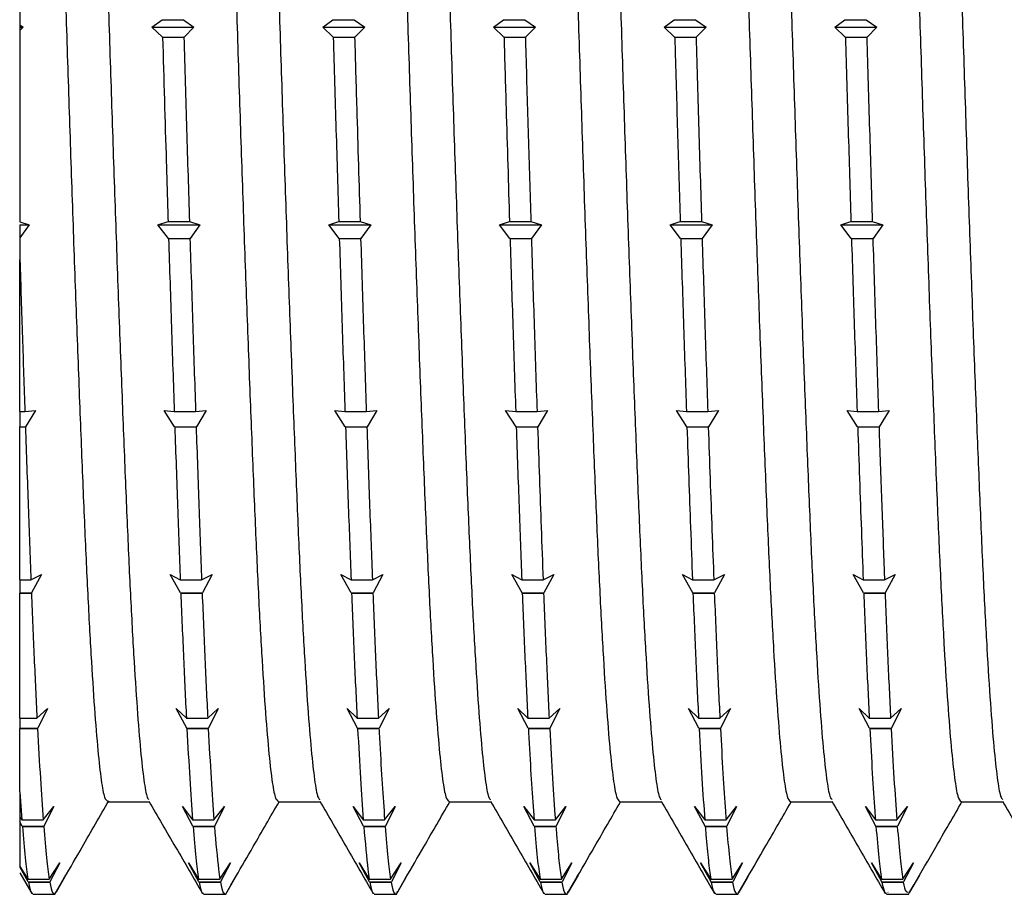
# Model space of a CAD drawing. Header units: millimetres. Extents: x 0 to 420, y 0 to 297.
# Tile 25 of 68: x 23 to 34, y 213 to 223. Entities that reach past the tile are written whole.
import ezdxf

# ---------------------------------------------------------------- set-up
doc = ezdxf.new("R2010")
doc.units = ezdxf.units.MM

msp = doc.modelspace()

# ---------------------------------------------------------------- linework, layer by layer
at = {"color": 7, "linetype": 'Continuous', "lineweight": 25}
for p, q in [((24.72478, 222.72991), (24.8402, 222.81506)), ((24.8402, 222.81506), (25.08444, 222.81506)), ((25.08444, 222.81506), (25.20543, 222.72991)), ((26.67863, 222.72991), (26.79405, 222.81506)), ((26.79405, 222.81506), (27.03828, 222.81506)), ((27.03828, 222.81506), (27.15928, 222.72991)), ((28.63247, 222.72991), (28.7479, 222.81506)), ((28.7479, 222.81506), (28.99213, 222.81506)), ((28.99213, 222.81506), (29.11312, 222.72991)), ((30.58632, 222.72991), (30.70174, 222.81506)), ((30.70174, 222.81506), (30.94597, 222.81506)), ((30.94597, 222.81506), (31.06697, 222.72991)), ((32.54017, 222.72991), (32.65559, 222.81506)), ((32.65559, 222.81506), (32.89982, 222.81506)), ((32.89982, 222.81506), (33.02081, 222.72991)), ((23.21316, 222.75698), (23.25158, 222.72991)), ((23.21316, 222.75698), (23.21316, 222.72991)), ((23.25158, 222.72991), (23.21316, 222.69085)), ((23.21316, 222.72991), (23.25158, 222.72991)), ((23.21316, 222.72991), (23.21316, 222.69085)), ((24.84358, 222.61554), (24.72478, 222.72991)), ((24.72478, 222.72991), (25.20543, 222.72991)), ((25.20543, 222.72991), (25.09269, 222.61554)), ((26.79743, 222.61554), (26.67863, 222.72991)), ((26.67863, 222.72991), (27.15928, 222.72991)), ((27.15928, 222.72991), (27.04654, 222.61554)), ((28.75128, 222.61554), (28.63247, 222.72991)), ((28.63247, 222.72991), (29.11312, 222.72991)), ((29.11312, 222.72991), (29.00038, 222.61554)), ((30.70512, 222.61554), (30.58632, 222.72991)), ((30.58632, 222.72991), (31.06697, 222.72991)), ((31.06697, 222.72991), (30.95423, 222.61554)), ((32.65897, 222.61554), (32.54017, 222.72991)), ((32.54017, 222.72991), (33.02081, 222.72991)), ((33.02081, 222.72991), (32.90807, 222.61554)), ((24.84602, 222.61532), (24.84358, 222.61554)), ((24.84358, 222.61554), (25.09269, 222.61554)), ((24.84602, 222.61532), (25.09025, 222.61532)), ((25.09269, 222.61554), (25.09025, 222.61532)), ((26.79987, 222.61532), (26.79743, 222.61554)), ((26.79743, 222.61554), (27.04654, 222.61554)), ((26.79987, 222.61532), (27.0441, 222.61532)), ((27.04654, 222.61554), (27.0441, 222.61532)), ((28.75371, 222.61532), (28.75128, 222.61554)), ((28.75128, 222.61554), (29.00038, 222.61554)), ((28.75371, 222.61532), (28.99794, 222.61532)), ((29.00038, 222.61554), (28.99794, 222.61532)), ((30.70756, 222.61532), (30.70512, 222.61554)), ((30.70512, 222.61554), (30.95423, 222.61554)), ((30.70756, 222.61532), (30.95179, 222.61532)), ((30.95423, 222.61554), (30.95179, 222.61532)), ((32.6614, 222.61532), (32.65897, 222.61554)), ((32.65897, 222.61554), (32.90807, 222.61554)), ((32.6614, 222.61532), (32.90564, 222.61532)), ((32.90807, 222.61554), (32.90564, 222.61532)), ((23.21316, 220.49851), (23.32052, 220.46612)), ((23.32052, 220.46612), (23.21316, 220.31857)), ((23.21316, 220.46612), (23.32052, 220.46612)), ((23.21316, 220.46612), (23.21316, 220.31857)), ((24.79372, 220.46612), (24.90906, 220.50264)), ((24.91262, 220.31134), (24.79372, 220.46612)), ((24.79372, 220.46612), (25.27436, 220.46612)), ((24.90906, 220.50264), (25.15329, 220.50264)), ((25.15329, 220.50264), (25.27436, 220.46612)), ((25.27436, 220.46612), (25.16173, 220.31134)), ((26.74756, 220.46612), (26.8629, 220.50264)), ((26.86647, 220.31134), (26.74756, 220.46612)), ((26.74756, 220.46612), (27.22821, 220.46612)), ((26.8629, 220.50264), (27.10713, 220.50264)), ((27.10713, 220.50264), (27.22821, 220.46612)), ((27.22821, 220.46612), (27.11557, 220.31134)), ((28.70141, 220.46612), (28.81675, 220.50264)), ((28.82032, 220.31134), (28.70141, 220.46612)), ((28.70141, 220.46612), (29.18206, 220.46612)), ((28.81675, 220.50264), (29.06098, 220.50264)), ((29.06098, 220.50264), (29.18206, 220.46612)), ((29.18206, 220.46612), (29.06942, 220.31134)), ((30.65525, 220.46612), (30.77059, 220.50264)), ((30.77416, 220.31134), (30.65525, 220.46612)), ((30.65525, 220.46612), (31.1359, 220.46612)), ((30.77059, 220.50264), (31.01482, 220.50264)), ((31.01482, 220.50264), (31.1359, 220.46612)), ((31.1359, 220.46612), (31.02327, 220.31134)), ((32.6091, 220.46612), (32.72444, 220.50264)), ((32.72801, 220.31134), (32.6091, 220.46612)), ((32.6091, 220.46612), (33.08975, 220.46612)), ((32.72444, 220.50264), (32.96867, 220.50264)), ((32.96867, 220.50264), (33.08975, 220.46612)), ((33.08975, 220.46612), (32.97711, 220.31134)), ((23.21316, 220.31857), (23.21316, 220.06512)), ((24.91506, 220.31019), (24.91262, 220.31134)), ((24.91262, 220.31134), (25.16173, 220.31134)), ((24.91506, 220.31019), (25.15929, 220.31019)), ((25.16173, 220.31134), (25.15929, 220.31019)), ((26.86891, 220.31019), (26.86647, 220.31134)), ((26.86647, 220.31134), (27.11557, 220.31134)), ((26.86891, 220.31019), (27.11314, 220.31019)), ((27.11557, 220.31134), (27.11314, 220.31019)), ((28.82275, 220.31019), (28.82032, 220.31134)), ((28.82032, 220.31134), (29.06942, 220.31134)), ((28.82275, 220.31019), (29.06698, 220.31019)), ((29.06942, 220.31134), (29.06698, 220.31019)), ((30.7766, 220.31019), (30.77416, 220.31134)), ((30.77416, 220.31134), (31.02327, 220.31134)), ((30.7766, 220.31019), (31.02083, 220.31019)), ((31.02327, 220.31134), (31.02083, 220.31019)), ((32.73044, 220.31019), (32.72801, 220.31134)), ((32.72801, 220.31134), (32.97711, 220.31134)), ((32.73044, 220.31019), (32.97467, 220.31019)), ((32.97711, 220.31134), (32.97467, 220.31019)), ((23.21316, 218.32801), (23.21316, 220.06512)), ((23.21316, 218.32801), (23.27022, 218.32801)), ((23.21316, 218.32801), (23.21316, 218.15452)), ((23.27022, 218.32801), (23.3913, 218.34193)), ((23.3913, 218.34193), (23.27867, 218.15452)), ((24.8645, 218.34193), (24.97983, 218.32801)), ((24.98342, 218.15452), (24.8645, 218.34193)), ((24.97983, 218.32801), (25.22406, 218.32801)), ((25.22406, 218.32801), (25.34515, 218.34193)), ((25.34515, 218.34193), (25.23252, 218.15452)), ((26.81835, 218.34193), (26.93368, 218.32801)), ((26.93726, 218.15452), (26.81835, 218.34193)), ((26.93368, 218.32801), (27.17791, 218.32801)), ((27.17791, 218.32801), (27.299, 218.34193)), ((27.299, 218.34193), (27.18637, 218.15452)), ((28.7722, 218.34193), (28.88752, 218.32801)), ((28.89111, 218.15452), (28.7722, 218.34193)), ((28.88752, 218.32801), (29.13175, 218.32801)), ((29.13175, 218.32801), (29.25284, 218.34193)), ((29.25284, 218.34193), (29.14021, 218.15452)), ((30.72604, 218.34193), (30.84137, 218.32801)), ((30.84495, 218.15452), (30.72604, 218.34193)), ((30.84137, 218.32801), (31.0856, 218.32801)), ((31.0856, 218.32801), (31.20669, 218.34193)), ((31.20669, 218.34193), (31.09406, 218.15452)), ((32.67989, 218.34193), (32.79522, 218.32801)), ((32.7988, 218.15452), (32.67989, 218.34193)), ((32.79522, 218.32801), (33.03945, 218.32801)), ((33.03945, 218.32801), (33.16054, 218.34193)), ((33.16054, 218.34193), (33.04791, 218.15452)), ((23.21316, 218.15452), (23.27867, 218.15452)), ((23.21316, 218.15452), (23.21316, 218.1525)), ((23.21316, 218.1525), (23.27624, 218.1525)), ((23.21316, 216.4002), (23.21316, 218.1525)), ((23.27867, 218.15452), (23.27624, 218.1525)), ((24.98585, 218.1525), (24.98342, 218.15452)), ((24.98342, 218.15452), (25.23252, 218.15452)), ((24.98585, 218.1525), (25.23008, 218.1525)), ((25.23252, 218.15452), (25.23008, 218.1525)), ((26.9397, 218.1525), (26.93726, 218.15452)), ((26.93726, 218.15452), (27.18637, 218.15452)), ((26.9397, 218.1525), (27.18393, 218.1525)), ((27.18637, 218.15452), (27.18393, 218.1525)), ((28.89354, 218.1525), (28.89111, 218.15452)), ((28.89111, 218.15452), (29.14021, 218.15452)), ((28.89354, 218.1525), (29.13777, 218.1525)), ((29.14021, 218.15452), (29.13777, 218.1525)), ((30.84739, 218.1525), (30.84495, 218.15452)), ((30.84495, 218.15452), (31.09406, 218.15452)), ((30.84739, 218.1525), (31.09162, 218.1525)), ((31.09406, 218.15452), (31.09162, 218.1525)), ((32.80124, 218.1525), (32.7988, 218.15452)), ((32.7988, 218.15452), (33.04791, 218.15452)), ((32.80124, 218.1525), (33.04547, 218.1525)), ((33.04791, 218.15452), (33.04547, 218.1525)), ((23.21316, 216.4002), (23.33956, 216.4002)), ((23.21316, 216.4002), (23.21316, 216.25322)), ((23.33956, 216.4002), (23.46052, 216.46387)), ((23.46052, 216.46387), (23.34777, 216.25322)), ((24.93372, 216.46387), (25.04917, 216.4002)), ((25.05251, 216.25322), (24.93372, 216.46387)), ((25.04917, 216.4002), (25.2934, 216.4002)), ((25.2934, 216.4002), (25.41437, 216.46387)), ((25.41437, 216.46387), (25.30162, 216.25322)), ((26.88757, 216.46387), (27.00302, 216.4002)), ((27.00636, 216.25322), (26.88757, 216.46387)), ((27.00302, 216.4002), (27.24725, 216.4002)), ((27.24725, 216.4002), (27.36822, 216.46387)), ((27.36822, 216.46387), (27.25546, 216.25322)), ((28.84141, 216.46387), (28.95687, 216.4002)), ((28.9602, 216.25322), (28.84141, 216.46387)), ((28.95687, 216.4002), (29.2011, 216.4002)), ((29.2011, 216.4002), (29.32206, 216.46387)), ((29.32206, 216.46387), (29.20931, 216.25322)), ((30.79526, 216.46387), (30.91071, 216.4002)), ((30.91405, 216.25322), (30.79526, 216.46387)), ((30.91071, 216.4002), (31.15494, 216.4002)), ((31.15494, 216.4002), (31.27591, 216.46387)), ((31.27591, 216.46387), (31.16315, 216.25322)), ((32.74911, 216.46387), (32.86456, 216.4002)), ((32.8679, 216.25322), (32.74911, 216.46387)), ((32.86456, 216.4002), (33.10879, 216.4002)), ((33.10879, 216.4002), (33.22975, 216.46387)), ((33.22975, 216.46387), (33.117, 216.25322)), ((23.21316, 216.25322), (23.34777, 216.25322)), ((23.21316, 216.25322), (23.21316, 216.25042)), ((23.21316, 216.25042), (23.34533, 216.25042)), ((23.21316, 214.81588), (23.21316, 216.25042)), ((23.34777, 216.25322), (23.34533, 216.25042)), ((25.05495, 216.25042), (25.05251, 216.25322)), ((25.05251, 216.25322), (25.30162, 216.25322)), ((25.05495, 216.25042), (25.29918, 216.25042)), ((25.30162, 216.25322), (25.29918, 216.25042)), ((27.00879, 216.25042), (27.00636, 216.25322)), ((27.00636, 216.25322), (27.25546, 216.25322)), ((27.00879, 216.25042), (27.25302, 216.25042)), ((27.25546, 216.25322), (27.25302, 216.25042)), ((28.96264, 216.25042), (28.9602, 216.25322)), ((28.9602, 216.25322), (29.20931, 216.25322)), ((28.96264, 216.25042), (29.20687, 216.25042)), ((29.20931, 216.25322), (29.20687, 216.25042)), ((30.91649, 216.25042), (30.91405, 216.25322)), ((30.91405, 216.25322), (31.16315, 216.25322)), ((30.91649, 216.25042), (31.16072, 216.25042)), ((31.16315, 216.25322), (31.16072, 216.25042)), ((32.87033, 216.25042), (32.8679, 216.25322)), ((32.8679, 216.25322), (33.117, 216.25322)), ((32.87033, 216.25042), (33.11456, 216.25042)), ((33.117, 216.25322), (33.11456, 216.25042)), ((23.40892, 214.81588), (23.53002, 214.92611)), ((23.53002, 214.92611), (23.41739, 214.70278)), ((25.00321, 214.92611), (25.11854, 214.81588)), ((25.12213, 214.70278), (25.00321, 214.92611)), ((25.36277, 214.81588), (25.48386, 214.92611)), ((25.48386, 214.92611), (25.37124, 214.70278)), ((26.95706, 214.92611), (27.07239, 214.81588)), ((27.07598, 214.70278), (26.95706, 214.92611)), ((27.31662, 214.81588), (27.43771, 214.92611)), ((27.43771, 214.92611), (27.32509, 214.70278)), ((28.91091, 214.92611), (29.02623, 214.81588)), ((29.02983, 214.70278), (28.91091, 214.92611)), ((29.27046, 214.81588), (29.39155, 214.92611)), ((29.39155, 214.92611), (29.27893, 214.70278)), ((30.86475, 214.92611), (30.98008, 214.81588)), ((30.98367, 214.70278), (30.86475, 214.92611)), ((31.22431, 214.81588), (31.3454, 214.92611)), ((31.3454, 214.92611), (31.23278, 214.70278)), ((32.8186, 214.92611), (32.93392, 214.81588)), ((32.93752, 214.70278), (32.8186, 214.92611)), ((33.17815, 214.81588), (33.29925, 214.92611)), ((33.29925, 214.92611), (33.18662, 214.70278)), ((23.21316, 214.81588), (23.40892, 214.81588)), ((23.21316, 214.81588), (23.21316, 214.70278)), ((25.11854, 214.81588), (25.36277, 214.81588)), ((27.07239, 214.81588), (27.31662, 214.81588)), ((29.02623, 214.81588), (29.27046, 214.81588)), ((30.98008, 214.81588), (31.22431, 214.81588)), ((32.93392, 214.81588), (33.17815, 214.81588)), ((23.21316, 214.70278), (23.41739, 214.70278)), ((23.21316, 214.70278), (23.21316, 214.69935)), ((23.21316, 214.69935), (23.41496, 214.69935)), ((23.21316, 213.97191), (23.21316, 214.69935)), ((23.41739, 214.70278), (23.41496, 214.69935)), ((25.12457, 214.69935), (25.12213, 214.70278)), ((25.12213, 214.70278), (25.37124, 214.70278)), ((25.12457, 214.69935), (25.3688, 214.69935)), ((25.37124, 214.70278), (25.3688, 214.69935)), ((27.07842, 214.69935), (27.07598, 214.70278)), ((27.07598, 214.70278), (27.32509, 214.70278)), ((27.07842, 214.69935), (27.32265, 214.69935)), ((27.32509, 214.70278), (27.32265, 214.69935)), ((29.03226, 214.69935), (29.02983, 214.70278)), ((29.02983, 214.70278), (29.27893, 214.70278)), ((29.03226, 214.69935), (29.27649, 214.69935)), ((29.27893, 214.70278), (29.27649, 214.69935)), ((30.98611, 214.69935), (30.98367, 214.70278)), ((30.98367, 214.70278), (31.23278, 214.70278)), ((30.98611, 214.69935), (31.23034, 214.69935)), ((31.23278, 214.70278), (31.23034, 214.69935)), ((32.93996, 214.69935), (32.93752, 214.70278)), ((32.93752, 214.70278), (33.18662, 214.70278)), ((32.93996, 214.69935), (33.18419, 214.69935)), ((33.18662, 214.70278), (33.18419, 214.69935)), ((23.21316, 213.97191), (23.23547, 213.65449)), ((23.21316, 213.97191), (23.21316, 213.68369)), ((23.4797, 213.65449), (23.60077, 213.80576)), ((23.60077, 213.80576), (23.48812, 213.58095)), ((24.21558, 213.85784), (24.6957, 213.85784)), ((25.07397, 213.80576), (25.18931, 213.65449)), ((25.19286, 213.58095), (25.07397, 213.80576)), ((25.43354, 213.65449), (25.55462, 213.80576)), ((25.55462, 213.80576), (25.44197, 213.58095)), ((27.02782, 213.80576), (27.14316, 213.65449)), ((27.14671, 213.58095), (27.02782, 213.80576)), ((27.38739, 213.65449), (27.50846, 213.80576)), ((27.50846, 213.80576), (27.39582, 213.58095)), ((28.98166, 213.80576), (29.097, 213.65449)), ((29.10056, 213.58095), (28.98166, 213.80576)), ((29.34124, 213.65449), (29.46231, 213.80576)), ((29.46231, 213.80576), (29.34966, 213.58095)), ((30.93551, 213.80576), (31.05085, 213.65449)), ((31.0544, 213.58095), (30.93551, 213.80576)), ((31.29508, 213.65449), (31.41616, 213.80576)), ((31.41616, 213.80576), (31.30351, 213.58095)), ((32.88935, 213.80576), (33.0047, 213.65449)), ((33.00825, 213.58095), (32.88935, 213.80576)), ((33.24893, 213.65449), (33.37, 213.80576)), ((33.37, 213.80576), (33.25735, 213.58095)), ((23.21316, 213.68369), (23.23547, 213.65449)), ((23.21316, 213.68369), (23.21316, 213.62977)), ((23.23547, 213.65449), (23.4797, 213.65449)), ((25.18931, 213.65449), (25.43354, 213.65449)), ((27.14316, 213.65449), (27.38739, 213.65449)), ((29.097, 213.65449), (29.34124, 213.65449)), ((31.05085, 213.65449), (31.29508, 213.65449)), ((33.0047, 213.65449), (33.24893, 213.65449)), ((23.23902, 213.58095), (23.21316, 213.62977)), ((23.24145, 213.57706), (23.23902, 213.58095)), ((23.23902, 213.58095), (23.48812, 213.58095)), ((23.24145, 213.57706), (23.48568, 213.57706)), ((23.48812, 213.58095), (23.48568, 213.57706)), ((25.1953, 213.57706), (25.19286, 213.58095)), ((25.19286, 213.58095), (25.44197, 213.58095)), ((25.1953, 213.57706), (25.43953, 213.57706)), ((25.44197, 213.58095), (25.43953, 213.57706)), ((27.14915, 213.57706), (27.14671, 213.58095)), ((27.14671, 213.58095), (27.39582, 213.58095)), ((27.14915, 213.57706), (27.39338, 213.57706)), ((27.39582, 213.58095), (27.39338, 213.57706)), ((29.10299, 213.57706), (29.10056, 213.58095)), ((29.10056, 213.58095), (29.34966, 213.58095)), ((29.10299, 213.57706), (29.34722, 213.57706)), ((29.34966, 213.58095), (29.34722, 213.57706)), ((31.05684, 213.57706), (31.0544, 213.58095)), ((31.0544, 213.58095), (31.30351, 213.58095)), ((31.05684, 213.57706), (31.30107, 213.57706)), ((31.30351, 213.58095), (31.30107, 213.57706)), ((33.01068, 213.57706), (33.00825, 213.58095)), ((33.00825, 213.58095), (33.25735, 213.58095)), ((33.01068, 213.57706), (33.25491, 213.57706)), ((33.25735, 213.58095), (33.25491, 213.57706)), ((23.21316, 213.12007), (23.3043, 212.97428)), ((23.30772, 212.94398), (23.21316, 213.11501)), ((23.54853, 212.97428), (23.66954, 213.159)), ((23.66954, 213.159), (23.55682, 212.94398)), ((25.14273, 213.159), (25.25815, 212.97428)), ((25.26156, 212.94398), (25.14273, 213.159)), ((25.50238, 212.97428), (25.62338, 213.159)), ((25.62338, 213.159), (25.51067, 212.94398)), ((27.09658, 213.159), (27.212, 212.97428)), ((27.21541, 212.94398), (27.09658, 213.159)), ((27.45623, 212.97428), (27.57723, 213.159)), ((27.57723, 213.159), (27.46451, 212.94398)), ((29.05043, 213.159), (29.16584, 212.97428)), ((29.16925, 212.94398), (29.05043, 213.159)), ((29.41007, 212.97428), (29.53107, 213.159)), ((29.53107, 213.159), (29.41836, 212.94398)), ((31.00427, 213.159), (31.11969, 212.97428)), ((31.1231, 212.94398), (31.00427, 213.159)), ((31.36392, 212.97428), (31.48492, 213.159)), ((31.48492, 213.159), (31.37221, 212.94398)), ((32.95812, 213.159), (33.07353, 212.97428)), ((33.07695, 212.94398), (32.95812, 213.159)), ((33.31776, 212.97428), (33.43877, 213.159)), ((33.43877, 213.159), (33.32605, 212.94398)), ((23.2109, 213.04654), (23.34808, 212.80924)), ((23.61846, 212.80936), (23.72171, 212.98746)), ((23.72927, 213.00049), (23.62695, 212.82381)), ((25.57231, 212.80936), (25.69341, 213.01826)), ((25.69341, 213.01826), (25.5808, 212.82381)), ((25.62833, 212.90573), (25.68194, 212.99844)), ((27.52616, 212.80936), (27.64726, 213.01826)), ((27.62766, 212.98442), (27.53464, 212.82381)), ((29.48, 212.80936), (29.6011, 213.01826)), ((29.6011, 213.01826), (29.48849, 212.82381)), ((31.43385, 212.80936), (31.55495, 213.01826)), ((31.53787, 212.98877), (31.44233, 212.82381)), ((33.50879, 213.01826), (33.39618, 212.82381)), ((23.3043, 212.97428), (23.54853, 212.97428)), ((23.31015, 212.93982), (23.30772, 212.94398)), ((23.30772, 212.94398), (23.55682, 212.94398)), ((23.31015, 212.93982), (23.55438, 212.93982)), ((23.55682, 212.94398), (23.55438, 212.93982)), ((25.25815, 212.97428), (25.50238, 212.97428)), ((25.264, 212.93982), (25.26156, 212.94398)), ((25.26156, 212.94398), (25.51067, 212.94398)), ((25.264, 212.93982), (25.50823, 212.93982)), ((25.51067, 212.94398), (25.50823, 212.93982)), ((27.212, 212.97428), (27.45623, 212.97428)), ((27.21784, 212.93982), (27.21541, 212.94398)), ((27.21541, 212.94398), (27.46451, 212.94398)), ((27.21784, 212.93982), (27.46208, 212.93982)), ((27.46451, 212.94398), (27.46208, 212.93982)), ((29.16584, 212.97428), (29.41007, 212.97428)), ((29.17169, 212.93982), (29.16925, 212.94398)), ((29.16925, 212.94398), (29.41836, 212.94398)), ((29.17169, 212.93982), (29.41592, 212.93982)), ((29.41836, 212.94398), (29.41592, 212.93982)), ((31.11969, 212.97428), (31.36392, 212.97428)), ((31.12554, 212.93982), (31.1231, 212.94398)), ((31.1231, 212.94398), (31.37221, 212.94398)), ((31.12554, 212.93982), (31.36977, 212.93982)), ((31.37221, 212.94398), (31.36977, 212.93982)), ((33.07353, 212.97428), (33.31776, 212.97428)), ((33.07938, 212.93982), (33.07695, 212.94398)), ((33.07695, 212.94398), (33.32605, 212.94398)), ((33.07938, 212.93982), (33.32361, 212.93982)), ((33.32605, 212.94398), (33.32361, 212.93982)), ((33.38769, 212.80936), (33.44839, 212.91405)), ((23.36113, 212.80029), (23.61846, 212.80029)), ((23.62695, 212.82381), (23.62451, 212.8196)), ((25.31498, 212.80029), (25.57231, 212.80029)), ((25.5808, 212.82381), (25.57836, 212.8196)), ((27.26882, 212.80029), (27.52616, 212.80029)), ((27.5322, 212.8196), (27.53624, 212.83454)), ((27.53464, 212.82381), (27.5322, 212.8196)), ((29.22267, 212.80029), (29.48, 212.80029)), ((29.48605, 212.8196), (29.48964, 212.83506)), ((29.48849, 212.82381), (29.48605, 212.8196)), ((31.17651, 212.80029), (31.43385, 212.80029)), ((31.44233, 212.82381), (31.4399, 212.8196)), ((33.13036, 212.80029), (33.38769, 212.80029)), ((33.14951, 212.8196), (33.14707, 212.82381)), ((33.39618, 212.82381), (33.39374, 212.8196))]:
    msp.add_line(p, q, dxfattribs=at)
for points, knots in [([(23.21316, 232.63776), (23.21316, 232.63313), (23.21316, 232.60008), (23.21316, 232.30943), (23.21316, 231.72128), (23.21316, 230.86942), (23.21316, 229.80631), (23.21316, 228.53079), (23.21316, 227.09338), (23.21316, 225.51796), (23.21316, 224.05502), (23.21316, 223.12251), (23.21316, 222.75698)], [0, 0, 0, 0, 0.0178666, 0.1274524, 0.24021743, 0.35037546, 0.46358061, 0.57624552, 0.69210203, 0.80653803, 0.92416699, 1, 1, 1, 1]), ([(23.72714, 232.63262), (23.72927, 232.63591), (23.74461, 232.6596), (23.77355, 232.55919), (23.81313, 232.3245), (23.85127, 231.93512), (23.88926, 231.41423), (23.92886, 230.76112), (23.96882, 229.98587), (24.00845, 229.10651), (24.04658, 228.14022), (24.08457, 227.09794), (24.12417, 225.98963), (24.16412, 224.83303), (24.20376, 223.65563), (24.24189, 222.47833), (24.27988, 221.31324), (24.31948, 220.17256), (24.35943, 219.07611), (24.39907, 218.05003), (24.4372, 217.11107), (24.47519, 216.2679), (24.51478, 215.53008), (24.55474, 214.91273), (24.59437, 214.42795), (24.63254, 214.09184), (24.66402, 213.90696), (24.68368, 213.89128), (24.69028, 213.88601)], [0, 0, 0, 0, 0.00658231, 0.0474582, 0.08817886, 0.12842532, 0.16864009, 0.20934426, 0.25022014, 0.29094141, 0.33118909, 0.37140269, 0.41210621, 0.45298207, 0.49370396, 0.53395286, 0.57416529, 0.61486816, 0.655744, 0.69646651, 0.73671663, 0.7769279, 0.81763011, 0.85850594, 0.89922906, 0.9394804, 0.97969051, 1, 1, 1, 1]), ([(25.21102, 232.61074), (25.22006, 232.59509), (25.2424, 232.55644), (25.27777, 232.32485), (25.31593, 231.94549), (25.35388, 231.42523), (25.39347, 230.77518), (25.43342, 230.00201), (25.47307, 229.12451), (25.51124, 228.1598), (25.54919, 227.1189), (25.58878, 226.01178), (25.62873, 224.85587), (25.66838, 223.67859), (25.70655, 222.50118), (25.7445, 221.33574), (25.78408, 220.19445), (25.82404, 219.09689), (25.86369, 218.0692), (25.90187, 217.12847), (25.93981, 216.28334), (25.97939, 215.54342), (26.01934, 214.92334), (26.05899, 214.43667), (26.09719, 214.09474), (26.13341, 213.89058), (26.15798, 213.87409), (26.16947, 213.86638)], [0, 0, 0, 0, 0.02784012, 0.06876013, 0.10920977, 0.14960378, 0.19049448, 0.23156407, 0.27248469, 0.31293554, 0.35332842, 0.39421846, 0.43528801, 0.47620924, 0.51666131, 0.55705306, 0.59794243, 0.63901196, 0.67993379, 0.72038708, 0.76077771, 0.80166641, 0.8427359, 0.88365834, 0.92411284, 0.96450236, 1, 1, 1, 1]), ([(25.68098, 232.63362), (25.68285, 232.63661), (25.69793, 232.66066), (25.72662, 232.56224), (25.76622, 232.33073), (25.80439, 231.94393), (25.84234, 231.42566), (25.88193, 230.77507), (25.92188, 230.00205), (25.96153, 229.12451), (25.9997, 228.1598), (26.03765, 227.1189), (26.07724, 226.01179), (26.11719, 224.85587), (26.15684, 223.6786), (26.19502, 222.50118), (26.23296, 221.33574), (26.27254, 220.19446), (26.3125, 219.09689), (26.35215, 218.06921), (26.39033, 217.12847), (26.42827, 216.28335), (26.46785, 215.54338), (26.50781, 214.92351), (26.54745, 214.43606), (26.58567, 214.09699), (26.61737, 213.90895), (26.63727, 213.89186), (26.64412, 213.88598)], [0, 0, 0, 0, 0.00579679, 0.04667208, 0.08739847, 0.12765672, 0.1678596, 0.20855682, 0.24943208, 0.29015908, 0.33041854, 0.37062029, 0.41131685, 0.45219209, 0.49291969, 0.53318036, 0.57338099, 0.61407689, 0.65495209, 0.6956803, 0.73594218, 0.77614169, 0.81683692, 0.85771209, 0.8984409, 0.93870399, 0.9789024, 1, 1, 1, 1]), ([(27.16443, 232.61126), (27.17336, 232.59642), (27.19558, 232.55948), (27.23085, 232.33089), (27.26906, 231.95429), (27.30697, 231.4366), (27.34654, 230.78908), (27.38649, 230.01815), (27.42615, 229.14248), (27.46437, 228.17935), (27.50228, 227.13983), (27.54185, 226.03391), (27.5818, 224.87869), (27.62146, 223.70157), (27.65968, 222.52404), (27.69758, 221.35825), (27.73715, 220.21637), (27.77711, 219.1177), (27.81677, 218.08842), (27.85499, 217.14591), (27.89289, 216.29883), (27.93246, 215.55676), (27.97241, 214.93418), (28.01208, 214.44482), (28.05031, 214.1), (28.08675, 213.8922), (28.11156, 213.87392), (28.12331, 213.86527)], [0, 0, 0, 0, 0.027475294, 0.068383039, 0.108826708, 0.149191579, 0.190057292, 0.231108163, 0.272016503, 0.312461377, 0.352825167, 0.393690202, 0.43474103, 0.475649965, 0.516096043, 0.556458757, 0.597323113, 0.638373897, 0.679283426, 0.719730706, 0.760092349, 0.800956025, 0.842006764, 0.882916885, 0.923365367, 0.963725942, 1, 1, 1, 1]), ([(27.63481, 232.63468), (27.63643, 232.63734), (27.65125, 232.66171), (27.67969, 232.56522), (27.7193, 232.33691), (27.75752, 231.95269), (27.79543, 231.43704), (27.835, 230.78897), (27.87495, 230.01818), (27.91461, 229.14247), (27.95283, 228.17936), (27.99074, 227.13984), (28.03031, 226.03392), (28.07026, 224.8787), (28.10992, 223.70157), (28.14814, 222.52404), (28.18605, 221.35826), (28.22561, 220.21638), (28.26557, 219.1177), (28.30523, 218.08842), (28.34345, 217.14591), (28.38135, 216.29885), (28.42092, 215.55672), (28.46088, 214.93434), (28.50053, 214.44423), (28.53879, 214.1022), (28.57071, 213.91095), (28.59086, 213.89243), (28.59797, 213.88589)], [0, 0, 0, 0, 0.00501154, 0.04588609, 0.08661809, 0.12688801, 0.16707947, 0.20776962, 0.24864413, 0.28937672, 0.32964784, 0.36983822, 0.41052769, 0.45140216, 0.49213534, 0.53240766, 0.57259697, 0.61328576, 0.65416019, 0.69489396, 0.73516748, 0.77535572, 0.81604384, 0.85691822, 0.89765258, 0.9379273, 0.97811447, 1, 1, 1, 1]), ([(29.11904, 232.60909), (29.12746, 232.59554), (29.14916, 232.56058), (29.18393, 232.33667), (29.22218, 231.96309), (29.26005, 231.44791), (29.29961, 230.80294), (29.33956, 230.03424), (29.37923, 229.16041), (29.41749, 228.19887), (29.45536, 227.16075), (29.49491, 226.05603), (29.53487, 224.90151), (29.57454, 223.72454), (29.61281, 222.5469), (29.65067, 221.38077), (29.69022, 220.23831), (29.73017, 219.13853), (29.76985, 218.10767), (29.80812, 217.16339), (29.84598, 216.31436), (29.88553, 215.57015), (29.92548, 214.94507), (29.96516, 214.45302), (30.00344, 214.10532), (30.04008, 213.89384), (30.06515, 213.87374), (30.07715, 213.86411)], [0, 0, 0, 0, 0.0259135, 0.0668592, 0.10734656, 0.14773244, 0.18862333, 0.22970587, 0.27065215, 0.3111407, 0.35152555, 0.39241575, 0.43349824, 0.4744451, 0.51493485, 0.55531867, 0.59620817, 0.63729061, 0.67823805, 0.71872899, 0.75911179, 0.8000006, 0.84108297, 0.882031, 0.92252313, 0.9629049, 1, 1, 1, 1]), ([(29.58864, 232.6358), (29.59, 232.6381), (29.60457, 232.66274), (29.63276, 232.56813), (29.67238, 232.34304), (29.71065, 231.9614), (29.74851, 231.44837), (29.78807, 230.80282), (29.82802, 230.03428), (29.86769, 229.16041), (29.90595, 228.19888), (29.94382, 227.16076), (29.98338, 226.05604), (30.02333, 224.90152), (30.063, 223.72455), (30.10127, 222.54691), (30.13913, 221.38078), (30.17868, 220.23831), (30.21864, 219.13854), (30.25831, 218.10767), (30.29658, 217.16339), (30.33444, 216.31438), (30.37399, 215.57011), (30.41394, 214.94523), (30.45361, 214.45244), (30.49192, 214.10747), (30.52405, 213.91296), (30.54445, 213.89297), (30.55182, 213.88575)], [0, 0, 0, 0, 0.00422657, 0.04510025, 0.08583772, 0.12611919, 0.1662997, 0.20698264, 0.24785627, 0.28859432, 0.32887698, 0.36905646, 0.40973872, 0.45061229, 0.49135093, 0.53163477, 0.57181323, 0.61249479, 0.65336831, 0.69410752, 0.73439256, 0.77456999, 0.81525087, 0.85612433, 0.89686412, 0.93715034, 0.97732676, 1, 1, 1, 1]), ([(31.07291, 232.6087), (31.08105, 232.59608), (31.10249, 232.56286), (31.13701, 232.34252), (31.1753, 231.97181), (31.21314, 231.45918), (31.25268, 230.81675), (31.29263, 230.0503), (31.33231, 229.17831), (31.37062, 228.21837), (31.40845, 227.18164), (31.44798, 226.07812), (31.48794, 224.92432), (31.52762, 223.74752), (31.56593, 222.56977), (31.60375, 221.40331), (31.64329, 220.26026), (31.68324, 219.15939), (31.72293, 218.12695), (31.76124, 217.18091), (31.79906, 216.32994), (31.8386, 215.58358), (31.87855, 214.95601), (31.91824, 214.46128), (31.95656, 214.1107), (31.99342, 213.89549), (32.01874, 213.87353), (32.03099, 213.8629)], [0, 0, 0, 0, 0.02509665, 0.06604884, 0.10654879, 0.14692526, 0.18780989, 0.22889254, 0.2698453, 0.31034644, 0.35072192, 0.39160585, 0.43268843, 0.47364176, 0.51414408, 0.55451858, 0.59540181, 0.63648432, 0.67743822, 0.71794172, 0.75831525, 0.79919777, 0.84028021, 0.88123468, 0.92173936, 0.96211191, 1, 1, 1, 1]), ([(31.54247, 232.63696), (31.54358, 232.63889), (31.55789, 232.66377), (31.58583, 232.57097), (31.62545, 232.34912), (31.66377, 231.97006), (31.7016, 231.45966), (31.74114, 230.81662), (31.78109, 230.05034), (31.82077, 229.17831), (31.85908, 228.21838), (31.89691, 227.18165), (31.93645, 226.07813), (31.9764, 224.92433), (32.01608, 223.74753), (32.05439, 222.56978), (32.09222, 221.40332), (32.13175, 220.26026), (32.1717, 219.1594), (32.21139, 218.12696), (32.2497, 217.18091), (32.28752, 216.32996), (32.32706, 215.58354), (32.36701, 214.95617), (32.40669, 214.46071), (32.44504, 214.1128), (32.47739, 213.91499), (32.49804, 213.89348), (32.50566, 213.88555)], [0, 0, 0, 0, 0.003441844, 0.044314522, 0.085057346, 0.125350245, 0.16552028, 0.206195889, 0.247068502, 0.287811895, 0.32810597, 0.368275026, 0.408949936, 0.449822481, 0.490566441, 0.530861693, 0.571029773, 0.611703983, 0.652576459, 0.693320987, 0.733617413, 0.773784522, 0.81445803, 0.855330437, 0.89607553, 0.93637313, 0.976539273, 1, 1, 1, 1]), ([(33.0259, 232.61017), (33.03407, 232.59812), (33.05554, 232.56647), (33.09009, 232.34847), (33.12843, 231.98044), (33.16622, 231.47041), (33.20575, 230.83051), (33.2457, 230.06631), (33.28539, 229.19618), (33.32374, 228.23784), (33.36153, 227.20251), (33.40105, 226.1002), (33.441, 224.94713), (33.4807, 223.7705), (33.51905, 222.59265), (33.55684, 221.42585), (33.59636, 220.28222), (33.63631, 219.18027), (33.67601, 218.14627), (33.71437, 217.19846), (33.75215, 216.34555), (33.79167, 215.59705), (33.83162, 214.967), (33.87132, 214.46959), (33.90968, 214.11614), (33.94676, 213.89716), (33.97232, 213.8733), (33.98483, 213.86163)], [0, 0, 0, 0, 0.02514749, 0.06606963, 0.10654604, 0.14687767, 0.18771958, 0.22876568, 0.26968838, 0.31016595, 0.35049665, 0.39133784, 0.43238386, 0.47330712, 0.51378586, 0.55411563, 0.59495611, 0.63600204, 0.67692586, 0.71740577, 0.75773461, 0.79857437, 0.83962022, 0.88054459, 0.92102567, 0.96135359, 1, 1, 1, 1]), ([(33.4963, 232.63818), (33.49716, 232.63972), (33.51121, 232.66479), (33.5389, 232.57375), (33.57853, 232.35515), (33.61689, 231.97867), (33.65468, 231.47089), (33.69421, 230.83038), (33.73416, 230.06635), (33.77385, 229.19618), (33.8122, 228.23785), (33.84999, 227.20252), (33.88951, 226.10021), (33.92946, 224.94714), (33.96916, 223.77051), (34.00751, 222.59266), (34.0453, 221.42586), (34.08482, 220.28223), (34.12477, 219.18028), (34.16447, 218.14628), (34.20283, 217.19847), (34.24061, 216.34557), (34.28013, 215.59702), (34.32008, 214.96716), (34.35977, 214.46904), (34.39816, 214.11819), (34.43073, 213.91704), (34.45163, 213.89398), (34.45951, 213.88529)], [0, 0, 0, 0, 0.002657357, 0.043528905, 0.08427695, 0.124581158, 0.164741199, 0.205409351, 0.246280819, 0.287029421, 0.327334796, 0.367493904, 0.408161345, 0.449032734, 0.489781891, 0.53008843, 0.570246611, 0.610913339, 0.651784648, 0.692534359, 0.732842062, 0.77299932, 0.813665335, 0.854536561, 0.895286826, 0.93559569, 0.975752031, 1, 1, 1, 1]), ([(23.29002, 232.51212), (23.30162, 232.44888), (23.32631, 232.31418), (23.3628, 231.93341), (23.4008, 231.41469), (23.4404, 230.76099), (23.48036, 229.9859), (23.51999, 229.1065), (23.55811, 228.14022), (23.59611, 227.09793), (23.63571, 225.98963), (23.67566, 224.83303), (23.7153, 223.65562), (23.75343, 222.47833), (23.79142, 221.31324), (23.83101, 220.17255), (23.87097, 219.07611), (23.91061, 218.05002), (23.94874, 217.11107), (23.98672, 216.26789), (24.02632, 215.53013), (24.06628, 214.91256), (24.10591, 214.42858), (24.14406, 214.08953), (24.18007, 213.88897), (24.20439, 213.87423), (24.21563, 213.86742)], [0, 0, 0, 0, 0.03704116, 0.07889157, 0.12070904, 0.16303541, 0.20554033, 0.24788449, 0.28973617, 0.33155242, 0.37387812, 0.41638302, 0.45872782, 0.50058077, 0.54239581, 0.58472082, 0.62722571, 0.66957114, 0.71142537, 0.75323919, 0.79556353, 0.83806839, 0.88041447, 0.92226996, 0.96408258, 1, 1, 1, 1]), ([(23.21316, 222.69085), (23.21316, 222.32434), (23.21316, 221.5872), (23.21316, 220.86276), (23.21316, 220.49851)], [0, 0, 0, 0, 0.49719067, 1, 1, 1, 1]), ([(24.84602, 222.61532), (24.85995, 222.13595), (24.88066, 221.42295), (24.90205, 220.72978), (24.90906, 220.50264)], [0, 0, 0, 0, 0.67232243, 1, 1, 1, 1]), ([(25.09025, 222.61532), (25.10052, 222.26074), (25.12117, 221.54755), (25.14254, 220.85225), (25.15329, 220.50264)], [0, 0, 0, 0, 0.49718682, 1, 1, 1, 1]), ([(26.79987, 222.61532), (26.81013, 222.26074), (26.83079, 221.54755), (26.85216, 220.85225), (26.8629, 220.50264)], [0, 0, 0, 0, 0.49718682, 1, 1, 1, 1]), ([(27.0441, 222.61532), (27.05198, 222.34256), (27.07259, 221.62939), (27.09395, 220.93281), (27.10713, 220.50264)], [0, 0, 0, 0, 0.38245212, 1, 1, 1, 1]), ([(28.75371, 222.61532), (28.7616, 222.34257), (28.78221, 221.62939), (28.80356, 220.93281), (28.81675, 220.50264)], [0, 0, 0, 0, 0.38245184, 1, 1, 1, 1]), ([(28.99794, 222.61532), (28.99936, 222.56641), (29.01036, 222.18718), (29.03105, 221.47541), (29.05097, 220.82807), (29.06098, 220.50264)], [0, 0, 0, 0, 0.06858229, 0.53176609, 1, 1, 1, 1]), ([(30.70756, 222.61532), (30.70898, 222.56641), (30.71997, 222.18718), (30.74067, 221.47541), (30.76058, 220.82807), (30.77059, 220.50264)], [0, 0, 0, 0, 0.06858194, 0.53176591, 1, 1, 1, 1]), ([(30.95179, 222.61532), (30.96206, 222.26074), (30.98271, 221.54755), (31.00408, 220.85225), (31.01482, 220.50264)], [0, 0, 0, 0, 0.49718682, 1, 1, 1, 1]), ([(32.6614, 222.61532), (32.67167, 222.26074), (32.69232, 221.54755), (32.71369, 220.85225), (32.72444, 220.50264)], [0, 0, 0, 0, 0.49718682, 1, 1, 1, 1]), ([(32.90564, 222.61532), (32.9159, 222.26074), (32.93655, 221.54755), (32.95793, 220.85225), (32.96867, 220.50264)], [0, 0, 0, 0, 0.49718682, 1, 1, 1, 1]), ([(24.91506, 220.31019), (24.92584, 219.96954), (24.94741, 219.28801), (24.96902, 218.64808), (24.97983, 218.32801)], [0, 0, 0, 0, 0.49984499, 1, 1, 1, 1]), ([(25.15929, 220.31019), (25.16996, 219.97342), (25.19132, 219.29964), (25.21299, 218.65239), (25.22386, 218.33397), (25.22406, 218.32801)], [0, 0, 0, 0, 0.49510657, 0.99054182, 1, 1, 1, 1]), ([(26.86891, 220.31019), (26.87958, 219.97342), (26.90093, 219.29964), (26.9226, 218.65239), (26.93347, 218.33397), (26.93368, 218.32801)], [0, 0, 0, 0, 0.49510647, 0.99054161, 1, 1, 1, 1]), ([(27.11314, 220.31019), (27.12392, 219.96954), (27.14549, 219.28801), (27.1671, 218.64808), (27.17791, 218.32801)], [0, 0, 0, 0, 0.49984499, 1, 1, 1, 1]), ([(28.82275, 220.31019), (28.83353, 219.96954), (28.8551, 219.28801), (28.87671, 218.64808), (28.88752, 218.32801)], [0, 0, 0, 0, 0.49984499, 1, 1, 1, 1]), ([(29.06698, 220.31019), (29.07776, 219.96954), (29.09933, 219.28801), (29.12095, 218.64808), (29.13175, 218.32801)], [0, 0, 0, 0, 0.49984499, 1, 1, 1, 1]), ([(30.7766, 220.31019), (30.78738, 219.96954), (30.80895, 219.28801), (30.83056, 218.64808), (30.84137, 218.32801)], [0, 0, 0, 0, 0.49984499, 1, 1, 1, 1]), ([(31.02083, 220.31019), (31.03161, 219.96954), (31.05318, 219.28801), (31.07479, 218.64808), (31.0856, 218.32801)], [0, 0, 0, 0, 0.49984499, 1, 1, 1, 1]), ([(32.73044, 220.31019), (32.74123, 219.96954), (32.7628, 219.28801), (32.78441, 218.64808), (32.79522, 218.32801)], [0, 0, 0, 0, 0.49984499, 1, 1, 1, 1]), ([(32.97467, 220.31019), (32.98546, 219.96954), (33.00703, 219.28801), (33.02864, 218.64808), (33.03945, 218.32801)], [0, 0, 0, 0, 0.49984499, 1, 1, 1, 1]), ([(23.21316, 220.06512), (23.22267, 219.7673), (23.24169, 219.17165), (23.26071, 218.60922), (23.27022, 218.32801)], [0, 0, 0, 0, 0.500002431, 1, 1, 1, 1]), ([(23.27624, 218.1525), (23.28702, 217.84298), (23.30848, 217.22734), (23.32924, 216.6749), (23.33956, 216.4002)], [0, 0, 0, 0, 0.50274143, 1, 1, 1, 1]), ([(24.98585, 218.1525), (24.99664, 217.84298), (25.0181, 217.22734), (25.03885, 216.6749), (25.04917, 216.4002)], [0, 0, 0, 0, 0.50274143, 1, 1, 1, 1]), ([(25.23008, 218.1525), (25.24087, 217.84298), (25.26233, 217.22734), (25.28308, 216.6749), (25.2934, 216.4002)], [0, 0, 0, 0, 0.50274143, 1, 1, 1, 1]), ([(26.9397, 218.1525), (26.95049, 217.84298), (26.97194, 217.22734), (26.9927, 216.6749), (27.00302, 216.4002)], [0, 0, 0, 0, 0.50274143, 1, 1, 1, 1]), ([(27.18393, 218.1525), (27.19472, 217.84298), (27.21617, 217.22734), (27.23693, 216.6749), (27.24725, 216.4002)], [0, 0, 0, 0, 0.50274143, 1, 1, 1, 1]), ([(28.89354, 218.1525), (28.90433, 217.84298), (28.92579, 217.22734), (28.94654, 216.6749), (28.95687, 216.4002)], [0, 0, 0, 0, 0.50274143, 1, 1, 1, 1]), ([(29.13777, 218.1525), (29.15148, 217.76055), (29.17293, 217.14721), (29.19363, 216.59832), (29.2011, 216.4002)], [0, 0, 0, 0, 0.6390366, 1, 1, 1, 1]), ([(30.84739, 218.1525), (30.86109, 217.76055), (30.88254, 217.14721), (30.90324, 216.59832), (30.91071, 216.4002)], [0, 0, 0, 0, 0.63903624, 1, 1, 1, 1]), ([(31.09162, 218.1525), (31.09854, 217.9532), (31.12, 217.33469), (31.14083, 216.77771), (31.15494, 216.4002)], [0, 0, 0, 0, 0.32222135, 1, 1, 1, 1]), ([(32.80124, 218.1525), (32.80815, 217.9532), (32.82962, 217.33469), (32.85044, 216.77771), (32.86456, 216.4002)], [0, 0, 0, 0, 0.3222209, 1, 1, 1, 1]), ([(33.04547, 218.1525), (33.05536, 217.86894), (33.07504, 217.30456), (33.09602, 216.73655), (33.10711, 216.44444), (33.10879, 216.4002)], [0, 0, 0, 0, 0.461438, 0.91843467, 1, 1, 1, 1]), ([(23.34533, 216.25042), (23.35558, 215.99558), (23.37646, 215.47635), (23.39797, 215.03872), (23.40892, 214.81588)], [0, 0, 0, 0, 0.49081627, 1, 1, 1, 1]), ([(25.05495, 216.25042), (25.06519, 215.99558), (25.08607, 215.47635), (25.10758, 215.03872), (25.11854, 214.81588)], [0, 0, 0, 0, 0.49081614, 1, 1, 1, 1]), ([(25.29918, 216.25042), (25.30957, 215.99217), (25.33045, 215.4731), (25.35196, 215.03567), (25.36277, 214.81588)], [0, 0, 0, 0, 0.497528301, 1, 1, 1, 1]), ([(27.00879, 216.25042), (27.01918, 215.99217), (27.04006, 215.4731), (27.06158, 215.03567), (27.07239, 214.81588)], [0, 0, 0, 0, 0.4975283, 1, 1, 1, 1]), ([(27.25302, 216.25042), (27.26341, 215.99217), (27.28429, 215.4731), (27.30581, 215.03567), (27.31662, 214.81588)], [0, 0, 0, 0, 0.4975283, 1, 1, 1, 1]), ([(28.96264, 216.25042), (28.97303, 215.99217), (28.99391, 215.4731), (29.01542, 215.03567), (29.02623, 214.81588)], [0, 0, 0, 0, 0.4975283, 1, 1, 1, 1]), ([(29.20687, 216.25042), (29.21726, 215.99217), (29.23814, 215.4731), (29.25965, 215.03567), (29.27046, 214.81588)], [0, 0, 0, 0, 0.4975283, 1, 1, 1, 1]), ([(30.91649, 216.25042), (30.92687, 215.99217), (30.94775, 215.4731), (30.96927, 215.03567), (30.98008, 214.81588)], [0, 0, 0, 0, 0.4975283, 1, 1, 1, 1]), ([(31.16072, 216.25042), (31.1711, 215.99217), (31.19198, 215.4731), (31.2135, 215.03567), (31.22431, 214.81588)], [0, 0, 0, 0, 0.4975283, 1, 1, 1, 1]), ([(32.87033, 216.25042), (32.88072, 215.99217), (32.9016, 215.4731), (32.92311, 215.03567), (32.93392, 214.81588)], [0, 0, 0, 0, 0.4975283, 1, 1, 1, 1]), ([(33.11456, 216.25042), (33.12495, 215.99217), (33.14583, 215.4731), (33.16734, 215.03567), (33.17815, 214.81588)], [0, 0, 0, 0, 0.4975283, 1, 1, 1, 1]), ([(23.41496, 214.69935), (23.42578, 214.50105), (23.44742, 214.10478), (23.46894, 213.80451), (23.4797, 213.65449)], [0, 0, 0, 0, 0.50042234, 1, 1, 1, 1]), ([(25.12457, 214.69935), (25.1354, 214.50105), (25.15703, 214.10478), (25.17856, 213.80451), (25.18931, 213.65449)], [0, 0, 0, 0, 0.50042234, 1, 1, 1, 1]), ([(25.3688, 214.69935), (25.37963, 214.50105), (25.40126, 214.10478), (25.42279, 213.80451), (25.43354, 213.65449)], [0, 0, 0, 0, 0.50042234, 1, 1, 1, 1]), ([(27.07842, 214.69935), (27.08924, 214.50105), (27.11088, 214.10478), (27.1324, 213.80451), (27.14316, 213.65449)], [0, 0, 0, 0, 0.50042234, 1, 1, 1, 1]), ([(27.32265, 214.69935), (27.32571, 214.64161), (27.34728, 214.23518), (27.36887, 213.92263), (27.38739, 213.65449)], [0, 0, 0, 0, 0.14206804, 1, 1, 1, 1]), ([(29.03226, 214.69935), (29.03533, 214.64161), (29.0569, 214.23518), (29.07849, 213.92263), (29.097, 213.65449)], [0, 0, 0, 0, 0.14206775, 1, 1, 1, 1]), ([(29.27649, 214.69935), (29.28732, 214.50105), (29.30896, 214.10478), (29.33048, 213.80451), (29.34124, 213.65449)], [0, 0, 0, 0, 0.50042234, 1, 1, 1, 1]), ([(30.98611, 214.69935), (30.99694, 214.50105), (31.01857, 214.10478), (31.0401, 213.80451), (31.05085, 213.65449)], [0, 0, 0, 0, 0.50042234, 1, 1, 1, 1]), ([(31.23034, 214.69935), (31.23995, 214.5236), (31.25915, 214.17228), (31.28078, 213.84658), (31.29269, 213.68659), (31.29508, 213.65449)], [0, 0, 0, 0, 0.444489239, 0.888543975, 1, 1, 1, 1]), ([(32.93996, 214.69935), (32.94956, 214.5236), (32.96877, 214.17228), (32.99039, 213.84658), (33.00231, 213.68659), (33.0047, 213.65449)], [0, 0, 0, 0, 0.44448901, 0.88854352, 1, 1, 1, 1]), ([(33.18419, 214.69935), (33.19501, 214.50105), (33.21665, 214.10478), (33.23817, 213.80451), (33.24893, 213.65449)], [0, 0, 0, 0, 0.50042234, 1, 1, 1, 1]), ([(23.72173, 212.98744), (23.79008, 213.10565), (23.96045, 213.40033), (24.13084, 213.69498), (24.23288, 213.87144)], [0, 0, 0, 0, 0.40115635, 1, 1, 1, 1]), ([(24.69018, 213.8674), (24.79209, 213.69111), (24.99598, 213.33842), (25.19992, 212.98567), (25.30192, 212.80924)], [0, 0, 0, 0, 0.49984111, 1, 1, 1, 1]), ([(25.68599, 213.00546), (25.75168, 213.11907), (25.91596, 213.40322), (26.08027, 213.68733), (26.17889, 213.85784)], [0, 0, 0, 0, 0.39983027, 1, 1, 1, 1]), ([(26.16943, 213.85784), (26.2508, 213.85785), (26.41084, 213.85785), (26.57088, 213.85785), (26.64955, 213.85784)], [0, 0, 0, 0, 0.508429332, 1, 1, 1, 1]), ([(26.64403, 213.8674), (26.74589, 213.69117), (26.94975, 213.33849), (27.15372, 212.98573), (27.25577, 212.80924)], [0, 0, 0, 0, 0.499693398, 1, 1, 1, 1]), ([(27.6277, 212.9844), (27.69697, 213.1042), (27.86531, 213.39536), (28.03367, 213.6865), (28.13276, 213.85784)], [0, 0, 0, 0, 0.4114659, 1, 1, 1, 1]), ([(28.12328, 213.85784), (28.2046, 213.85785), (28.36464, 213.85786), (28.52468, 213.85785), (28.6034, 213.85784)], [0, 0, 0, 0, 0.508172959, 1, 1, 1, 1]), ([(28.59787, 213.8674), (28.69969, 213.69123), (28.90352, 213.33856), (29.10752, 212.98579), (29.20962, 212.80924)], [0, 0, 0, 0, 0.499544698, 1, 1, 1, 1]), ([(29.56406, 212.95415), (29.63935, 213.08437), (29.81351, 213.38561), (29.98771, 213.68683), (30.08661, 213.85784)], [0, 0, 0, 0, 0.43227711, 1, 1, 1, 1]), ([(30.07712, 213.85784), (30.15841, 213.85785), (30.31845, 213.85787), (30.47849, 213.85785), (30.55724, 213.85784)], [0, 0, 0, 0, 0.5079173, 1, 1, 1, 1]), ([(30.55172, 213.8674), (30.65349, 213.69129), (30.85729, 213.33864), (31.06132, 212.98585), (31.16346, 212.80924)], [0, 0, 0, 0, 0.49939504, 1, 1, 1, 1]), ([(31.53791, 212.98874), (31.60633, 213.10708), (31.77383, 213.39679), (31.94136, 213.68648), (32.04046, 213.85784)], [0, 0, 0, 0, 0.40847696, 1, 1, 1, 1]), ([(32.03097, 213.85784), (32.11221, 213.85786), (32.27225, 213.85788), (32.43229, 213.85786), (32.51109, 213.85784)], [0, 0, 0, 0, 0.507662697, 1, 1, 1, 1]), ([(32.50557, 213.8674), (32.60729, 213.69135), (32.81106, 213.33871), (33.01512, 212.98591), (33.11731, 212.80924)], [0, 0, 0, 0, 0.49924447, 1, 1, 1, 1]), ([(33.44842, 212.91403), (33.53068, 213.05629), (33.71259, 213.3709), (33.89452, 213.6855), (33.99419, 213.85785)], [0, 0, 0, 0, 0.45220217, 1, 1, 1, 1]), ([(33.98481, 213.85784), (34.06602, 213.85786), (34.22605, 213.8579), (34.3861, 213.85786), (34.46493, 213.85784)], [0, 0, 0, 0, 0.50740948, 1, 1, 1, 1]), ([(34.45941, 213.8674), (34.56109, 213.69141), (34.76483, 213.33879), (34.96892, 212.98597), (35.07115, 212.80924)], [0, 0, 0, 0, 0.49909302, 1, 1, 1, 1]), ([(23.21316, 213.62977), (23.21316, 213.468), (23.21316, 213.24929), (23.21316, 213.14676), (23.21316, 213.12007)], [0, 0, 0, 0, 0.73967523, 1, 1, 1, 1]), ([(23.24145, 213.57706), (23.25214, 213.44962), (23.27341, 213.19602), (23.29404, 213.04795), (23.3043, 212.97428)], [0, 0, 0, 0, 0.50251364, 1, 1, 1, 1]), ([(23.48568, 213.57706), (23.49637, 213.44962), (23.51764, 213.19602), (23.53827, 213.04795), (23.54853, 212.97428)], [0, 0, 0, 0, 0.50251364, 1, 1, 1, 1]), ([(25.1953, 213.57706), (25.20599, 213.44962), (25.22726, 213.19602), (25.24789, 213.04795), (25.25815, 212.97428)], [0, 0, 0, 0, 0.50251364, 1, 1, 1, 1]), ([(25.43953, 213.57706), (25.45531, 213.39415), (25.47648, 213.1488), (25.49713, 213.00969), (25.50238, 212.97428)], [0, 0, 0, 0, 0.74549503, 1, 1, 1, 1]), ([(27.14915, 213.57706), (27.16493, 213.39415), (27.1861, 213.1488), (27.20674, 213.00969), (27.212, 212.97428)], [0, 0, 0, 0, 0.74549482, 1, 1, 1, 1]), ([(27.39338, 213.57706), (27.40407, 213.44962), (27.42534, 213.19602), (27.44596, 213.04795), (27.45623, 212.97428)], [0, 0, 0, 0, 0.50251364, 1, 1, 1, 1]), ([(29.10299, 213.57706), (29.11368, 213.44962), (29.13495, 213.19602), (29.15558, 213.04795), (29.16584, 212.97428)], [0, 0, 0, 0, 0.50251364, 1, 1, 1, 1]), ([(29.34722, 213.57706), (29.34966, 213.54677), (29.36159, 213.39849), (29.38269, 213.17132), (29.40097, 213.03977), (29.41007, 212.97428)], [0, 0, 0, 0, 0.11420833, 0.5590223, 1, 1, 1, 1]), ([(31.05684, 213.57706), (31.05928, 213.54677), (31.07121, 213.39849), (31.0923, 213.17132), (31.11059, 213.03977), (31.11969, 212.97428)], [0, 0, 0, 0, 0.11420795, 0.55902211, 1, 1, 1, 1]), ([(31.30107, 213.57706), (31.31176, 213.44962), (31.33303, 213.19602), (31.35366, 213.04795), (31.36392, 212.97428)], [0, 0, 0, 0, 0.50251364, 1, 1, 1, 1]), ([(33.01068, 213.57706), (33.02137, 213.44962), (33.04264, 213.19602), (33.06327, 213.04795), (33.07353, 212.97428)], [0, 0, 0, 0, 0.50251364, 1, 1, 1, 1]), ([(33.25491, 213.57706), (33.2656, 213.44962), (33.28687, 213.19602), (33.3075, 213.04795), (33.31776, 212.97428)], [0, 0, 0, 0, 0.50251364, 1, 1, 1, 1]), ([(23.31015, 212.93982), (23.32066, 212.88848), (23.33748, 212.80631), (23.35468, 212.81164), (23.36113, 212.81364)], [0, 0, 0, 0, 0.62493861, 1, 1, 1, 1]), ([(23.55438, 212.93982), (23.56489, 212.88848), (23.58171, 212.80631), (23.59891, 212.81164), (23.60536, 212.81364)], [0, 0, 0, 0, 0.62493861, 1, 1, 1, 1]), ([(25.264, 212.93982), (25.27451, 212.88848), (25.29132, 212.80631), (25.30852, 212.81164), (25.31498, 212.81364)], [0, 0, 0, 0, 0.62493861, 1, 1, 1, 1]), ([(25.50823, 212.93982), (25.51874, 212.88848), (25.53555, 212.80631), (25.55275, 212.81164), (25.55921, 212.81364)], [0, 0, 0, 0, 0.62493861, 1, 1, 1, 1]), ([(27.21784, 212.93982), (27.22835, 212.88848), (27.24517, 212.80631), (27.26237, 212.81164), (27.26882, 212.81364)], [0, 0, 0, 0, 0.62493861, 1, 1, 1, 1]), ([(27.46208, 212.93982), (27.47258, 212.88848), (27.4894, 212.80631), (27.5066, 212.81164), (27.51305, 212.81364)], [0, 0, 0, 0, 0.62493861, 1, 1, 1, 1]), ([(29.17169, 212.93982), (29.1822, 212.88848), (29.19901, 212.80631), (29.21622, 212.81164), (29.22267, 212.81364)], [0, 0, 0, 0, 0.62493861, 1, 1, 1, 1]), ([(29.41592, 212.93982), (29.42643, 212.88848), (29.44324, 212.80631), (29.46045, 212.81164), (29.4669, 212.81364)], [0, 0, 0, 0, 0.62493861, 1, 1, 1, 1]), ([(31.12554, 212.93982), (31.13604, 212.88848), (31.15286, 212.80631), (31.17006, 212.81164), (31.17651, 212.81364)], [0, 0, 0, 0, 0.62493861, 1, 1, 1, 1]), ([(31.36977, 212.93982), (31.38028, 212.88848), (31.39709, 212.80631), (31.41429, 212.81164), (31.42075, 212.81364)], [0, 0, 0, 0, 0.624938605, 1, 1, 1, 1]), ([(33.07938, 212.93982), (33.08989, 212.88848), (33.10671, 212.80631), (33.12391, 212.81164), (33.13036, 212.81364)], [0, 0, 0, 0, 0.62493861, 1, 1, 1, 1]), ([(33.32361, 212.93982), (33.32806, 212.9164), (33.3448, 212.82813), (33.36201, 212.82714), (33.37465, 212.82642)], [0, 0, 0, 0, 0.26540736, 1, 1, 1, 1])]:
    msp.add_open_spline(points, degree=3, knots=knots, dxfattribs=at)

doc.saveas('drawing.dxf')
